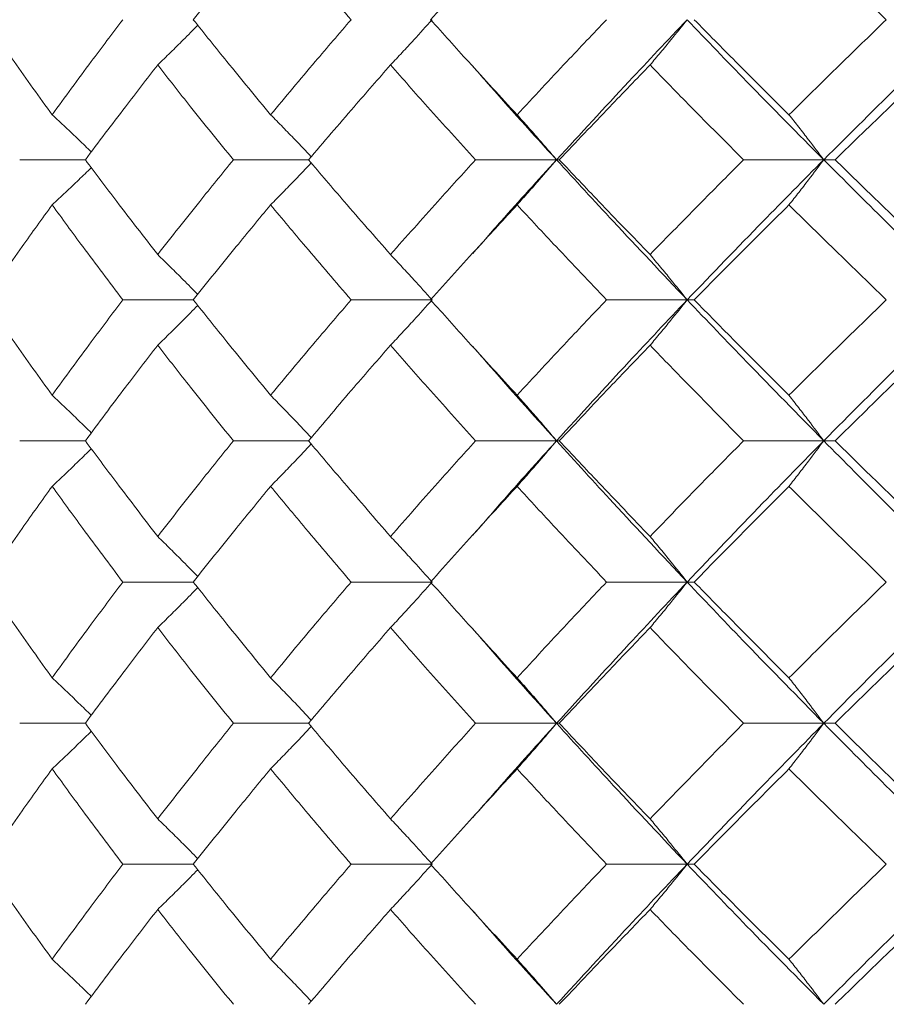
# Model space of a CAD drawing. Header units: inches. Extents: x -3.6 to 22.2, y -7.8 to 16.7.
# Tile 108 of 127: x 18.381 to 18.756, y 1.422 to 1.848. Entities that reach past the tile are written whole.
import ezdxf

# ---------------------------------------------------------------- set-up
doc = ezdxf.new("R2010")
doc.units = ezdxf.units.IN
doc.header["$MEASUREMENT"] = 0

msp = doc.modelspace()

# ---------------------------------------------------------------- linework, layer by layer
at = {"color": 7, "linetype": 'Continuous', "lineweight": 15}
for p, q in [((18.40963, 1.78705), (18.38121, 1.78705)), ((18.50622, 1.78705), (18.4737, 1.78705)), ((18.61356, 1.78705), (18.57852, 1.78705)), ((18.61356, 1.78705), (18.61477, 1.78705)), ((18.72922, 1.78705), (18.6945, 1.78705)), ((18.72922, 1.78705), (18.73409, 1.78705)), ((18.57691, 1.74619), (18.57688, 1.74619)), ((18.45636, 1.72643), (18.42585, 1.72643)), ((18.55969, 1.72643), (18.52464, 1.72643)), ((18.67012, 1.72643), (18.63519, 1.72643)), ((18.67012, 1.72643), (18.67316, 1.72643)), ((18.40963, 1.66547), (18.38121, 1.66547)), ((18.50622, 1.66547), (18.4737, 1.66547)), ((18.61356, 1.66547), (18.57852, 1.66547)), ((18.61356, 1.66547), (18.61477, 1.66547)), ((18.72922, 1.66547), (18.6945, 1.66547)), ((18.72922, 1.66547), (18.73409, 1.66547)), ((18.45636, 1.60435), (18.42585, 1.60435)), ((18.55969, 1.60435), (18.52464, 1.60435)), ((18.67012, 1.60435), (18.63519, 1.60435)), ((18.67012, 1.60435), (18.67316, 1.60435)), ((18.40963, 1.54322), (18.38121, 1.54322)), ((18.50622, 1.54322), (18.4737, 1.54322)), ((18.61356, 1.54322), (18.57852, 1.54322)), ((18.61356, 1.54322), (18.61477, 1.54322)), ((18.72922, 1.54322), (18.6945, 1.54322)), ((18.72922, 1.54322), (18.73409, 1.54322)), ((18.57691, 1.50207), (18.57689, 1.50207)), ((18.45636, 1.48227), (18.42585, 1.48227)), ((18.55969, 1.48227), (18.52464, 1.48227)), ((18.67012, 1.48227), (18.63519, 1.48227)), ((18.67012, 1.48227), (18.67316, 1.48227))]:
    msp.add_line(p, q, dxfattribs=at)
for points, knots in [([(18.36616, 1.84767), (18.37148, 1.85536), (18.381, 1.86911), (18.39089, 1.88287), (18.39525, 1.88894)], [0, 0, 0, 0, 0.559665, 1, 1, 1, 1]), ([(18.45636, 1.84767), (18.46251, 1.85536), (18.47349, 1.86911), (18.48481, 1.88287), (18.4898, 1.88894)], [0, 0, 0, 0, 0.559665, 1, 1, 1, 1]), ([(18.52464, 1.84767), (18.51805, 1.85536), (18.50626, 1.86911), (18.49483, 1.88287), (18.4898, 1.88894)], [0, 0, 0, 0, 0.559665, 1, 1, 1, 1]), ([(18.55907, 1.84767), (18.56597, 1.85536), (18.5783, 1.86911), (18.59093, 1.88287), (18.5965, 1.88894)], [0, 0, 0, 0, 0.559665, 1, 1, 1, 1]), ([(18.75629, 1.84767), (18.74836, 1.85536), (18.73418, 1.86911), (18.72029, 1.88287), (18.71417, 1.88894)], [0, 0, 0, 0, 0.559665, 1, 1, 1, 1]), ([(18.39525, 1.80655), (18.38972, 1.81421), (18.37983, 1.8279), (18.37034, 1.84162), (18.36616, 1.84767)], [0, 0, 0, 0, 0.5595273, 1, 1, 1, 1]), ([(18.39525, 1.80655), (18.40086, 1.81421), (18.41088, 1.8279), (18.42127, 1.84162), (18.42585, 1.84767)], [0, 0, 0, 0, 0.5595273, 1, 1, 1, 1]), ([(18.44094, 1.82807), (18.44279, 1.82987), (18.44649, 1.83347), (18.45228, 1.83919), (18.45619, 1.84316), (18.45828, 1.84528)], [0, 0, 0, 0, 0.317748, 0.635496, 1, 1, 1, 1]), ([(18.4898, 1.80655), (18.48347, 1.81421), (18.47214, 1.8279), (18.46118, 1.84162), (18.45636, 1.84767)], [0, 0, 0, 0, 0.559527, 1, 1, 1, 1]), ([(18.4898, 1.80655), (18.49621, 1.81421), (18.50767, 1.8279), (18.51945, 1.84162), (18.52464, 1.84767)], [0, 0, 0, 0, 0.559527, 1, 1, 1, 1]), ([(18.5417, 1.82807), (18.54339, 1.82987), (18.54677, 1.83347), (18.55278, 1.83998), (18.55707, 1.84475), (18.55969, 1.84767)], [0, 0, 0, 0, 0.279356, 0.558712, 1, 1, 1, 1]), ([(18.5965, 1.80655), (18.58943, 1.81421), (18.57679, 1.8279), (18.56449, 1.84162), (18.55907, 1.84767)], [0, 0, 0, 0, 0.559527, 1, 1, 1, 1]), ([(18.5965, 1.80655), (18.60364, 1.81421), (18.61639, 1.8279), (18.62944, 1.84162), (18.63519, 1.84767)], [0, 0, 0, 0, 0.559527, 1, 1, 1, 1]), ([(18.61356, 1.78705), (18.62394, 1.79833), (18.64249, 1.81851), (18.66167, 1.83875), (18.67012, 1.84767)], [0, 0, 0, 0, 0.559248, 1, 1, 1, 1]), ([(18.65404, 1.82807), (18.65555, 1.82987), (18.65857, 1.83347), (18.66394, 1.83998), (18.66777, 1.84475), (18.67012, 1.84767)], [0, 0, 0, 0, 0.279356, 0.558712, 1, 1, 1, 1]), ([(18.72922, 1.78705), (18.71803, 1.79833), (18.69801, 1.81851), (18.67865, 1.83875), (18.67012, 1.84767)], [0, 0, 0, 0, 0.559248, 1, 1, 1, 1]), ([(18.71417, 1.80655), (18.70644, 1.81421), (18.69263, 1.8279), (18.67911, 1.84162), (18.67316, 1.84767)], [0, 0, 0, 0, 0.559527, 1, 1, 1, 1]), ([(18.71417, 1.80655), (18.72196, 1.81421), (18.73588, 1.8279), (18.75005, 1.84162), (18.75629, 1.84767)], [0, 0, 0, 0, 0.559527, 1, 1, 1, 1]), ([(18.72922, 1.78705), (18.74054, 1.79833), (18.76078, 1.81851), (18.78156, 1.83875), (18.79071, 1.84767)], [0, 0, 0, 0, 0.559248, 1, 1, 1, 1]), ([(18.40963, 1.78705), (18.41537, 1.79469), (18.42564, 1.80835), (18.43626, 1.82204), (18.44094, 1.82807)], [0, 0, 0, 0, 0.559462, 1, 1, 1, 1]), ([(18.4737, 1.78705), (18.46749, 1.79469), (18.45639, 1.80835), (18.44566, 1.82204), (18.44094, 1.82807)], [0, 0, 0, 0, 0.559462, 1, 1, 1, 1]), ([(18.50622, 1.78705), (18.51275, 1.79469), (18.52442, 1.80835), (18.53642, 1.82204), (18.5417, 1.82807)], [0, 0, 0, 0, 0.559462, 1, 1, 1, 1]), ([(18.57852, 1.78705), (18.57156, 1.79469), (18.55912, 1.80835), (18.54703, 1.82204), (18.5417, 1.82807)], [0, 0, 0, 0, 0.559462, 1, 1, 1, 1]), ([(18.61477, 1.78705), (18.62202, 1.79469), (18.63497, 1.80835), (18.64821, 1.82204), (18.65404, 1.82807)], [0, 0, 0, 0, 0.559462, 1, 1, 1, 1]), ([(18.6945, 1.78705), (18.68688, 1.79469), (18.67324, 1.80835), (18.65991, 1.82204), (18.65404, 1.82807)], [0, 0, 0, 0, 0.559462, 1, 1, 1, 1]), ([(18.73409, 1.78705), (18.74198, 1.79469), (18.75607, 1.80835), (18.77041, 1.82204), (18.77672, 1.82807)], [0, 0, 0, 0, 0.559462, 1, 1, 1, 1]), ([(18.61356, 1.78705), (18.60328, 1.79833), (18.591, 1.81181), (18.5792, 1.82534), (18.57727, 1.82755)], [0, 0, 0, 0, 0.836458, 1, 1, 1, 1]), ([(18.39525, 1.80655), (18.39717, 1.80475), (18.40102, 1.80116), (18.40668, 1.7958), (18.41039, 1.79221), (18.4122, 1.79045)], [0, 0, 0, 0, 0.338424, 0.676849, 1, 1, 1, 1]), ([(18.4898, 1.80655), (18.49158, 1.80476), (18.49512, 1.80116), (18.50099, 1.79512), (18.50506, 1.79084), (18.50738, 1.7884)], [0, 0, 0, 0, 0.3005735, 0.6011471, 1, 1, 1, 1]), ([(18.5965, 1.80655), (18.5981, 1.80476), (18.60131, 1.80116), (18.607, 1.79468), (18.61107, 1.78994), (18.61356, 1.78705)], [0, 0, 0, 0, 0.279852, 0.559705, 1, 1, 1, 1]), ([(18.71417, 1.80655), (18.71559, 1.80476), (18.71842, 1.80116), (18.72344, 1.79468), (18.72703, 1.78994), (18.72922, 1.78705)], [0, 0, 0, 0, 0.279852, 0.559705, 1, 1, 1, 1]), ([(18.44094, 1.74602), (18.43499, 1.7537), (18.42439, 1.76739), (18.41413, 1.78104), (18.40963, 1.78705)], [0, 0, 0, 0, 0.560541, 1, 1, 1, 1]), ([(18.44094, 1.74602), (18.44696, 1.7537), (18.4577, 1.76739), (18.46882, 1.78104), (18.4737, 1.78705)], [0, 0, 0, 0, 0.560541, 1, 1, 1, 1]), ([(18.4898, 1.76754), (18.49158, 1.76934), (18.49512, 1.77293), (18.50099, 1.77897), (18.50506, 1.78325), (18.50738, 1.78569)], [0, 0, 0, 0, 0.300595, 0.601189, 1, 1, 1, 1]), ([(18.5417, 1.74602), (18.53499, 1.7537), (18.523, 1.76739), (18.51134, 1.78104), (18.50622, 1.78705)], [0, 0, 0, 0, 0.5605414, 1, 1, 1, 1]), ([(18.5417, 1.74602), (18.54849, 1.7537), (18.5606, 1.76739), (18.57305, 1.78104), (18.57852, 1.78705)], [0, 0, 0, 0, 0.560541, 1, 1, 1, 1]), ([(18.57732, 1.74652), (18.58137, 1.75117), (18.59318, 1.7647), (18.60548, 1.77819), (18.61356, 1.78705)], [0, 0, 0, 0, 0.343261, 1, 1, 1, 1]), ([(18.5965, 1.76754), (18.5981, 1.76934), (18.60131, 1.77293), (18.607, 1.77942), (18.61107, 1.78415), (18.61356, 1.78705)], [0, 0, 0, 0, 0.279852, 0.559705, 1, 1, 1, 1]), ([(18.67012, 1.72643), (18.65938, 1.73777), (18.64023, 1.75801), (18.6217, 1.77819), (18.61356, 1.78705)], [0, 0, 0, 0, 0.560759, 1, 1, 1, 1]), ([(18.65404, 1.74602), (18.64663, 1.7537), (18.6334, 1.76739), (18.62046, 1.78104), (18.61477, 1.78705)], [0, 0, 0, 0, 0.560541, 1, 1, 1, 1]), ([(18.65404, 1.74602), (18.66152, 1.7537), (18.67486, 1.76739), (18.68851, 1.78104), (18.6945, 1.78705)], [0, 0, 0, 0, 0.560541, 1, 1, 1, 1]), ([(18.67012, 1.72643), (18.68099, 1.73777), (18.70038, 1.75801), (18.72042, 1.77819), (18.72922, 1.78705)], [0, 0, 0, 0, 0.560759, 1, 1, 1, 1]), ([(18.71417, 1.76754), (18.71559, 1.76934), (18.71842, 1.77293), (18.72344, 1.77942), (18.72703, 1.78415), (18.72922, 1.78705)], [0, 0, 0, 0, 0.279852, 0.559705, 1, 1, 1, 1]), ([(18.79071, 1.72643), (18.77907, 1.73777), (18.75832, 1.75801), (18.73811, 1.77819), (18.72922, 1.78705)], [0, 0, 0, 0, 0.560759, 1, 1, 1, 1]), ([(18.77672, 1.74602), (18.76869, 1.7537), (18.75436, 1.76739), (18.74028, 1.78104), (18.73409, 1.78705)], [0, 0, 0, 0, 0.560541, 1, 1, 1, 1]), ([(18.39525, 1.76754), (18.39717, 1.76934), (18.40102, 1.77293), (18.40668, 1.77829), (18.41039, 1.78188), (18.4122, 1.78364)], [0, 0, 0, 0, 0.338501, 0.677002, 1, 1, 1, 1]), ([(18.36616, 1.72643), (18.37149, 1.73411), (18.38099, 1.74783), (18.39089, 1.76152), (18.39525, 1.76754)], [0, 0, 0, 0, 0.5604762, 1, 1, 1, 1]), ([(18.42585, 1.72643), (18.42003, 1.73411), (18.40966, 1.74783), (18.39965, 1.76152), (18.39525, 1.76754)], [0, 0, 0, 0, 0.560476, 1, 1, 1, 1]), ([(18.45636, 1.72643), (18.46251, 1.73411), (18.47348, 1.74783), (18.48482, 1.76152), (18.4898, 1.76754)], [0, 0, 0, 0, 0.5604762, 1, 1, 1, 1]), ([(18.52464, 1.72643), (18.51804, 1.73411), (18.50627, 1.74783), (18.49483, 1.76152), (18.4898, 1.76754)], [0, 0, 0, 0, 0.560476, 1, 1, 1, 1]), ([(18.55907, 1.72643), (18.56597, 1.73411), (18.57829, 1.74783), (18.59094, 1.76152), (18.5965, 1.76754)], [0, 0, 0, 0, 0.560476, 1, 1, 1, 1]), ([(18.63519, 1.72643), (18.62788, 1.73411), (18.61485, 1.74783), (18.6021, 1.76152), (18.5965, 1.76754)], [0, 0, 0, 0, 0.560476, 1, 1, 1, 1]), ([(18.67316, 1.72643), (18.68074, 1.73411), (18.69427, 1.74783), (18.70809, 1.76152), (18.71417, 1.76754)], [0, 0, 0, 0, 0.560476, 1, 1, 1, 1]), ([(18.75629, 1.72643), (18.74836, 1.73411), (18.73419, 1.74783), (18.72028, 1.76152), (18.71417, 1.76754)], [0, 0, 0, 0, 0.5604762, 1, 1, 1, 1]), ([(18.44094, 1.74602), (18.44279, 1.74422), (18.44649, 1.74062), (18.45228, 1.7349), (18.45619, 1.73093), (18.45828, 1.72881)], [0, 0, 0, 0, 0.317693, 0.635385, 1, 1, 1, 1]), ([(18.5417, 1.74602), (18.54339, 1.74422), (18.54677, 1.74062), (18.55278, 1.73411), (18.55707, 1.72934), (18.55969, 1.72643)], [0, 0, 0, 0, 0.279356, 0.5587121, 1, 1, 1, 1]), ([(18.65404, 1.74602), (18.65555, 1.74422), (18.65857, 1.74062), (18.66394, 1.73411), (18.66777, 1.72934), (18.67012, 1.72643)], [0, 0, 0, 0, 0.279356, 0.558712, 1, 1, 1, 1]), ([(18.39525, 1.68516), (18.38971, 1.69287), (18.37984, 1.70664), (18.37034, 1.72038), (18.36616, 1.72643)], [0, 0, 0, 0, 0.560339, 1, 1, 1, 1]), ([(18.39525, 1.68516), (18.40086, 1.69287), (18.41088, 1.70664), (18.42128, 1.72038), (18.42585, 1.72643)], [0, 0, 0, 0, 0.560339, 1, 1, 1, 1]), ([(18.4898, 1.68516), (18.48346, 1.69287), (18.47215, 1.70664), (18.46118, 1.72038), (18.45636, 1.72643)], [0, 0, 0, 0, 0.560339, 1, 1, 1, 1]), ([(18.4898, 1.68516), (18.49621, 1.69287), (18.50766, 1.70664), (18.51945, 1.72038), (18.52464, 1.72643)], [0, 0, 0, 0, 0.560339, 1, 1, 1, 1]), ([(18.5417, 1.70679), (18.54339, 1.7086), (18.54676, 1.7122), (18.55277, 1.71873), (18.55706, 1.7235), (18.55969, 1.72643)], [0, 0, 0, 0, 0.2791678, 0.5583356, 1, 1, 1, 1]), ([(18.5965, 1.68516), (18.58943, 1.69287), (18.5768, 1.70664), (18.56448, 1.72038), (18.55907, 1.72643)], [0, 0, 0, 0, 0.560339, 1, 1, 1, 1]), ([(18.5965, 1.68516), (18.60364, 1.69287), (18.61638, 1.70664), (18.62945, 1.72038), (18.63519, 1.72643)], [0, 0, 0, 0, 0.560339, 1, 1, 1, 1]), ([(18.61356, 1.66547), (18.62394, 1.67687), (18.64247, 1.6972), (18.66168, 1.7175), (18.67012, 1.72643)], [0, 0, 0, 0, 0.560458, 1, 1, 1, 1]), ([(18.65404, 1.70679), (18.65555, 1.7086), (18.65857, 1.7122), (18.66393, 1.71873), (18.66777, 1.7235), (18.67012, 1.72643)], [0, 0, 0, 0, 0.279168, 0.558336, 1, 1, 1, 1]), ([(18.72922, 1.66547), (18.71802, 1.67687), (18.69804, 1.6972), (18.67864, 1.7175), (18.67012, 1.72643)], [0, 0, 0, 0, 0.560458, 1, 1, 1, 1]), ([(18.71417, 1.68516), (18.70644, 1.69287), (18.69264, 1.70664), (18.67911, 1.72038), (18.67316, 1.72643)], [0, 0, 0, 0, 0.560339, 1, 1, 1, 1]), ([(18.71417, 1.68516), (18.72196, 1.69287), (18.73587, 1.70664), (18.75006, 1.72038), (18.75629, 1.72643)], [0, 0, 0, 0, 0.560339, 1, 1, 1, 1]), ([(18.72922, 1.66547), (18.74055, 1.67687), (18.76076, 1.6972), (18.78157, 1.7175), (18.79071, 1.72643)], [0, 0, 0, 0, 0.560458, 1, 1, 1, 1]), ([(18.44094, 1.70679), (18.44279, 1.7086), (18.44648, 1.7122), (18.45227, 1.71794), (18.45618, 1.72191), (18.45828, 1.72403)], [0, 0, 0, 0, 0.317535, 0.635069, 1, 1, 1, 1]), ([(18.40963, 1.66547), (18.41538, 1.67319), (18.42563, 1.68697), (18.43626, 1.70074), (18.44094, 1.70679)], [0, 0, 0, 0, 0.560274, 1, 1, 1, 1]), ([(18.4737, 1.66547), (18.46749, 1.67319), (18.4564, 1.68697), (18.44566, 1.70074), (18.44094, 1.70679)], [0, 0, 0, 0, 0.5602736, 1, 1, 1, 1]), ([(18.50622, 1.66547), (18.51275, 1.67319), (18.52441, 1.68697), (18.53642, 1.70074), (18.5417, 1.70679)], [0, 0, 0, 0, 0.560274, 1, 1, 1, 1]), ([(18.57852, 1.66547), (18.57156, 1.67319), (18.55913, 1.68697), (18.54703, 1.70074), (18.5417, 1.70679)], [0, 0, 0, 0, 0.560274, 1, 1, 1, 1]), ([(18.61356, 1.66547), (18.60328, 1.67687), (18.59101, 1.69048), (18.57919, 1.70406), (18.57727, 1.70626)], [0, 0, 0, 0, 0.837764, 1, 1, 1, 1]), ([(18.61477, 1.66547), (18.62202, 1.67319), (18.63496, 1.68697), (18.64821, 1.70074), (18.65404, 1.70679)], [0, 0, 0, 0, 0.560274, 1, 1, 1, 1]), ([(18.6945, 1.66547), (18.68687, 1.67319), (18.67325, 1.68697), (18.65991, 1.70074), (18.65404, 1.70679)], [0, 0, 0, 0, 0.560274, 1, 1, 1, 1]), ([(18.73409, 1.66547), (18.74198, 1.67319), (18.75606, 1.68697), (18.77041, 1.70074), (18.77672, 1.70679)], [0, 0, 0, 0, 0.560274, 1, 1, 1, 1]), ([(18.39525, 1.68516), (18.39717, 1.68335), (18.40101, 1.67974), (18.40666, 1.67433), (18.41038, 1.67069), (18.41221, 1.66891)], [0, 0, 0, 0, 0.337228, 0.674456, 1, 1, 1, 1]), ([(18.4898, 1.68516), (18.49157, 1.68335), (18.49511, 1.67974), (18.50098, 1.67365), (18.50505, 1.66932), (18.50738, 1.66684)], [0, 0, 0, 0, 0.299514, 0.599028, 1, 1, 1, 1]), ([(18.5965, 1.68516), (18.5981, 1.68335), (18.6013, 1.67974), (18.60699, 1.6732), (18.61106, 1.66841), (18.61356, 1.66547)], [0, 0, 0, 0, 0.27887, 0.557739, 1, 1, 1, 1]), ([(18.71417, 1.68516), (18.71558, 1.68335), (18.7184, 1.67974), (18.72343, 1.6732), (18.72702, 1.66841), (18.72922, 1.66547)], [0, 0, 0, 0, 0.27887, 0.557739, 1, 1, 1, 1]), ([(18.39525, 1.64576), (18.39716, 1.64757), (18.401, 1.65119), (18.40666, 1.6566), (18.41038, 1.66024), (18.4122, 1.66203)], [0, 0, 0, 0, 0.337204, 0.674407, 1, 1, 1, 1]), ([(18.44094, 1.62407), (18.43499, 1.6318), (18.42438, 1.64561), (18.41414, 1.6594), (18.40963, 1.66547)], [0, 0, 0, 0, 0.560136, 1, 1, 1, 1]), ([(18.44094, 1.62407), (18.44696, 1.6318), (18.45771, 1.64561), (18.46882, 1.6594), (18.4737, 1.66547)], [0, 0, 0, 0, 0.560136, 1, 1, 1, 1]), ([(18.4898, 1.64576), (18.49157, 1.64757), (18.49511, 1.65119), (18.50097, 1.65728), (18.50505, 1.66162), (18.50738, 1.6641)], [0, 0, 0, 0, 0.299439, 0.598878, 1, 1, 1, 1]), ([(18.5417, 1.62407), (18.53499, 1.6318), (18.523, 1.64561), (18.51134, 1.6594), (18.50622, 1.66547)], [0, 0, 0, 0, 0.560136, 1, 1, 1, 1]), ([(18.5417, 1.62407), (18.54849, 1.6318), (18.5606, 1.64561), (18.57304, 1.6594), (18.57852, 1.66547)], [0, 0, 0, 0, 0.5601361, 1, 1, 1, 1]), ([(18.57732, 1.62458), (18.58137, 1.62925), (18.59319, 1.64288), (18.60548, 1.65651), (18.61356, 1.66547)], [0, 0, 0, 0, 0.3425885, 1, 1, 1, 1]), ([(18.5965, 1.64576), (18.5981, 1.64757), (18.60129, 1.65119), (18.60699, 1.65774), (18.61106, 1.66253), (18.61356, 1.66547)], [0, 0, 0, 0, 0.2787754, 0.5575509, 1, 1, 1, 1]), ([(18.67012, 1.60435), (18.65938, 1.61576), (18.64022, 1.63614), (18.6217, 1.65651), (18.61356, 1.66547)], [0, 0, 0, 0, 0.5601553, 1, 1, 1, 1]), ([(18.65404, 1.62407), (18.64663, 1.6318), (18.63339, 1.64561), (18.62046, 1.6594), (18.61477, 1.66547)], [0, 0, 0, 0, 0.560136, 1, 1, 1, 1]), ([(18.65404, 1.62407), (18.66152, 1.6318), (18.67486, 1.64561), (18.6885, 1.6594), (18.6945, 1.66547)], [0, 0, 0, 0, 0.560136, 1, 1, 1, 1]), ([(18.67012, 1.60435), (18.68099, 1.61576), (18.70039, 1.63614), (18.72042, 1.65651), (18.72922, 1.66547)], [0, 0, 0, 0, 0.560155, 1, 1, 1, 1]), ([(18.71417, 1.64576), (18.71558, 1.64757), (18.7184, 1.65119), (18.72343, 1.65774), (18.72702, 1.66253), (18.72922, 1.66547)], [0, 0, 0, 0, 0.278775, 0.557551, 1, 1, 1, 1]), ([(18.79071, 1.60435), (18.77908, 1.61576), (18.75831, 1.63614), (18.73811, 1.65651), (18.72922, 1.66547)], [0, 0, 0, 0, 0.560155, 1, 1, 1, 1]), ([(18.77672, 1.62407), (18.76869, 1.6318), (18.75436, 1.64561), (18.74028, 1.6594), (18.73409, 1.66547)], [0, 0, 0, 0, 0.560136, 1, 1, 1, 1]), ([(18.36616, 1.60435), (18.37149, 1.61208), (18.381, 1.62589), (18.39089, 1.63969), (18.39525, 1.64576)], [0, 0, 0, 0, 0.560071, 1, 1, 1, 1]), ([(18.42585, 1.60435), (18.42004, 1.61208), (18.40966, 1.62589), (18.39965, 1.63969), (18.39525, 1.64576)], [0, 0, 0, 0, 0.560071, 1, 1, 1, 1]), ([(18.45636, 1.60435), (18.46251, 1.61208), (18.47348, 1.62589), (18.48482, 1.63969), (18.4898, 1.64576)], [0, 0, 0, 0, 0.560071, 1, 1, 1, 1]), ([(18.52464, 1.60435), (18.51804, 1.61208), (18.50627, 1.62589), (18.49483, 1.63969), (18.4898, 1.64576)], [0, 0, 0, 0, 0.560071, 1, 1, 1, 1]), ([(18.55907, 1.60435), (18.56597, 1.61208), (18.57829, 1.62589), (18.59094, 1.63969), (18.5965, 1.64576)], [0, 0, 0, 0, 0.560071, 1, 1, 1, 1]), ([(18.63519, 1.60435), (18.62789, 1.61208), (18.61484, 1.62589), (18.6021, 1.63969), (18.5965, 1.64576)], [0, 0, 0, 0, 0.560071, 1, 1, 1, 1]), ([(18.67316, 1.60435), (18.68074, 1.61208), (18.69427, 1.62589), (18.70809, 1.63969), (18.71417, 1.64576)], [0, 0, 0, 0, 0.5600706, 1, 1, 1, 1]), ([(18.75629, 1.60435), (18.74836, 1.61208), (18.73419, 1.62589), (18.72029, 1.63969), (18.71417, 1.64576)], [0, 0, 0, 0, 0.5600706, 1, 1, 1, 1]), ([(18.44094, 1.62407), (18.44278, 1.62226), (18.44647, 1.61864), (18.45226, 1.61288), (18.45618, 1.60889), (18.45828, 1.60675)], [0, 0, 0, 0, 0.316926, 0.633852, 1, 1, 1, 1]), ([(18.5417, 1.62407), (18.54339, 1.62226), (18.54676, 1.61864), (18.55276, 1.61209), (18.55706, 1.60729), (18.55969, 1.60435)], [0, 0, 0, 0, 0.278676, 0.557352, 1, 1, 1, 1]), ([(18.65404, 1.62407), (18.65555, 1.62226), (18.65856, 1.61864), (18.66393, 1.61209), (18.66776, 1.60729), (18.67012, 1.60435)], [0, 0, 0, 0, 0.278676, 0.5573521, 1, 1, 1, 1]), ([(18.39525, 1.56293), (18.38971, 1.57066), (18.37983, 1.58446), (18.37034, 1.59827), (18.36616, 1.60435)], [0, 0, 0, 0, 0.559933, 1, 1, 1, 1]), ([(18.39525, 1.56293), (18.40086, 1.57066), (18.41088, 1.58446), (18.42127, 1.59827), (18.42585, 1.60435)], [0, 0, 0, 0, 0.559933, 1, 1, 1, 1]), ([(18.44094, 1.58462), (18.44278, 1.58643), (18.44647, 1.59005), (18.45226, 1.59581), (18.45618, 1.5998), (18.45828, 1.60194)], [0, 0, 0, 0, 0.316977, 0.633953, 1, 1, 1, 1]), ([(18.4898, 1.56293), (18.48346, 1.57066), (18.47215, 1.58446), (18.46118, 1.59827), (18.45636, 1.60435)], [0, 0, 0, 0, 0.559933, 1, 1, 1, 1]), ([(18.4898, 1.56293), (18.49621, 1.57066), (18.50766, 1.58446), (18.51945, 1.59827), (18.52464, 1.60435)], [0, 0, 0, 0, 0.559933, 1, 1, 1, 1]), ([(18.5417, 1.58462), (18.54339, 1.58643), (18.54676, 1.59005), (18.55276, 1.5966), (18.55706, 1.6014), (18.55969, 1.60435)], [0, 0, 0, 0, 0.278676, 0.557352, 1, 1, 1, 1]), ([(18.5965, 1.56293), (18.58943, 1.57066), (18.57679, 1.58446), (18.56448, 1.59827), (18.55907, 1.60435)], [0, 0, 0, 0, 0.559933, 1, 1, 1, 1]), ([(18.5965, 1.56293), (18.60364, 1.57066), (18.61639, 1.58446), (18.62945, 1.59827), (18.63519, 1.60435)], [0, 0, 0, 0, 0.559933, 1, 1, 1, 1]), ([(18.61356, 1.54322), (18.62394, 1.55463), (18.64248, 1.575), (18.66167, 1.59538), (18.67012, 1.60435)], [0, 0, 0, 0, 0.559853, 1, 1, 1, 1]), ([(18.65404, 1.58462), (18.65555, 1.58643), (18.65856, 1.59005), (18.66393, 1.5966), (18.66776, 1.6014), (18.67012, 1.60435)], [0, 0, 0, 0, 0.278676, 0.557352, 1, 1, 1, 1]), ([(18.72922, 1.54322), (18.71803, 1.55463), (18.69802, 1.575), (18.67865, 1.59538), (18.67012, 1.60435)], [0, 0, 0, 0, 0.559853, 1, 1, 1, 1]), ([(18.71417, 1.56293), (18.70644, 1.57066), (18.69263, 1.58446), (18.67911, 1.59827), (18.67316, 1.60435)], [0, 0, 0, 0, 0.559933, 1, 1, 1, 1]), ([(18.71417, 1.56293), (18.72196, 1.57066), (18.73587, 1.58446), (18.75005, 1.59827), (18.75629, 1.60435)], [0, 0, 0, 0, 0.559933, 1, 1, 1, 1]), ([(18.72922, 1.54322), (18.74055, 1.55463), (18.76077, 1.575), (18.78156, 1.59538), (18.79071, 1.60435)], [0, 0, 0, 0, 0.559853, 1, 1, 1, 1]), ([(18.40963, 1.54322), (18.41537, 1.55095), (18.42564, 1.56474), (18.43626, 1.57855), (18.44094, 1.58462)], [0, 0, 0, 0, 0.5598675, 1, 1, 1, 1]), ([(18.4737, 1.54322), (18.46749, 1.55095), (18.4564, 1.56474), (18.44566, 1.57855), (18.44094, 1.58462)], [0, 0, 0, 0, 0.559868, 1, 1, 1, 1]), ([(18.50622, 1.54322), (18.51275, 1.55095), (18.52442, 1.56474), (18.53642, 1.57855), (18.5417, 1.58462)], [0, 0, 0, 0, 0.559868, 1, 1, 1, 1]), ([(18.57852, 1.54322), (18.57156, 1.55095), (18.55913, 1.56474), (18.54703, 1.57855), (18.5417, 1.58462)], [0, 0, 0, 0, 0.559868, 1, 1, 1, 1]), ([(18.61356, 1.54322), (18.60328, 1.55463), (18.591, 1.56825), (18.5792, 1.58188), (18.57727, 1.5841)], [0, 0, 0, 0, 0.837093, 1, 1, 1, 1]), ([(18.61477, 1.54322), (18.62202, 1.55095), (18.63496, 1.56474), (18.64821, 1.57855), (18.65404, 1.58462)], [0, 0, 0, 0, 0.559868, 1, 1, 1, 1]), ([(18.6945, 1.54322), (18.68687, 1.55095), (18.67324, 1.56474), (18.65991, 1.57855), (18.65404, 1.58462)], [0, 0, 0, 0, 0.5598675, 1, 1, 1, 1]), ([(18.73409, 1.54322), (18.74198, 1.55095), (18.75606, 1.56474), (18.77041, 1.57855), (18.77672, 1.58462)], [0, 0, 0, 0, 0.559868, 1, 1, 1, 1]), ([(18.39525, 1.56293), (18.39716, 1.56112), (18.401, 1.5575), (18.40666, 1.55209), (18.41038, 1.54845), (18.4122, 1.54666)], [0, 0, 0, 0, 0.337121, 0.674241, 1, 1, 1, 1]), ([(18.4898, 1.56293), (18.49157, 1.56112), (18.49511, 1.5575), (18.50097, 1.55141), (18.50505, 1.54707), (18.50738, 1.54459)], [0, 0, 0, 0, 0.299416, 0.598831, 1, 1, 1, 1]), ([(18.5965, 1.56293), (18.5981, 1.56112), (18.60129, 1.5575), (18.60699, 1.55095), (18.61106, 1.54616), (18.61356, 1.54322)], [0, 0, 0, 0, 0.278775, 0.557551, 1, 1, 1, 1]), ([(18.71417, 1.56293), (18.71558, 1.56112), (18.7184, 1.5575), (18.72343, 1.55095), (18.72702, 1.54616), (18.72922, 1.54322)], [0, 0, 0, 0, 0.278775, 0.557551, 1, 1, 1, 1]), ([(18.44094, 1.5019), (18.435, 1.50961), (18.42438, 1.52337), (18.41414, 1.53715), (18.40963, 1.54322)], [0, 0, 0, 0, 0.55973, 1, 1, 1, 1]), ([(18.44094, 1.5019), (18.44696, 1.50961), (18.45771, 1.52337), (18.46881, 1.53715), (18.4737, 1.54322)], [0, 0, 0, 0, 0.55973, 1, 1, 1, 1]), ([(18.5417, 1.5019), (18.53499, 1.50961), (18.52299, 1.52337), (18.51135, 1.53715), (18.50622, 1.54322)], [0, 0, 0, 0, 0.55973, 1, 1, 1, 1]), ([(18.5417, 1.5019), (18.54849, 1.50961), (18.56061, 1.52337), (18.57304, 1.53715), (18.57852, 1.54322)], [0, 0, 0, 0, 0.55973, 1, 1, 1, 1]), ([(18.57731, 1.50242), (18.58136, 1.50706), (18.59319, 1.52065), (18.60547, 1.53426), (18.61356, 1.54322)], [0, 0, 0, 0, 0.341893, 1, 1, 1, 1]), ([(18.5965, 1.52354), (18.5981, 1.52534), (18.6013, 1.52895), (18.60699, 1.5355), (18.61106, 1.54029), (18.61356, 1.54322)], [0, 0, 0, 0, 0.27887, 0.557739, 1, 1, 1, 1]), ([(18.67012, 1.48227), (18.65939, 1.49363), (18.64021, 1.51393), (18.62171, 1.53427), (18.61356, 1.54322)], [0, 0, 0, 0, 0.55955, 1, 1, 1, 1]), ([(18.65404, 1.5019), (18.64663, 1.50961), (18.63339, 1.52337), (18.62046, 1.53715), (18.61477, 1.54322)], [0, 0, 0, 0, 0.55973, 1, 1, 1, 1]), ([(18.65404, 1.5019), (18.66152, 1.50961), (18.67487, 1.52337), (18.6885, 1.53715), (18.6945, 1.54322)], [0, 0, 0, 0, 0.55973, 1, 1, 1, 1]), ([(18.67012, 1.48227), (18.68098, 1.49363), (18.7004, 1.51393), (18.72041, 1.53427), (18.72922, 1.54322)], [0, 0, 0, 0, 0.5595503, 1, 1, 1, 1]), ([(18.71417, 1.52354), (18.71558, 1.52534), (18.7184, 1.52895), (18.72343, 1.5355), (18.72702, 1.54029), (18.72922, 1.54322)], [0, 0, 0, 0, 0.27887, 0.557739, 1, 1, 1, 1]), ([(18.79071, 1.48227), (18.77908, 1.49363), (18.7583, 1.51393), (18.73811, 1.53427), (18.72922, 1.54322)], [0, 0, 0, 0, 0.55955, 1, 1, 1, 1]), ([(18.77672, 1.5019), (18.7687, 1.50961), (18.75435, 1.52337), (18.74028, 1.53715), (18.73409, 1.54322)], [0, 0, 0, 0, 0.55973, 1, 1, 1, 1]), ([(18.39525, 1.52354), (18.39717, 1.52534), (18.40101, 1.52895), (18.40666, 1.53436), (18.41038, 1.538), (18.4122, 1.53978)], [0, 0, 0, 0, 0.3373177, 0.6746354, 1, 1, 1, 1]), ([(18.4898, 1.52354), (18.49157, 1.52534), (18.49511, 1.52895), (18.50098, 1.53504), (18.50505, 1.53937), (18.50738, 1.54185)], [0, 0, 0, 0, 0.2995399, 0.5990798, 1, 1, 1, 1]), ([(18.36616, 1.48227), (18.37148, 1.48996), (18.381, 1.50371), (18.39089, 1.51747), (18.39525, 1.52354)], [0, 0, 0, 0, 0.559665, 1, 1, 1, 1]), ([(18.42585, 1.48227), (18.42004, 1.48996), (18.40965, 1.50371), (18.39965, 1.51747), (18.39525, 1.52354)], [0, 0, 0, 0, 0.559665, 1, 1, 1, 1]), ([(18.45636, 1.48227), (18.46251, 1.48996), (18.47349, 1.50371), (18.48481, 1.51747), (18.4898, 1.52354)], [0, 0, 0, 0, 0.559665, 1, 1, 1, 1]), ([(18.52464, 1.48227), (18.51805, 1.48996), (18.50626, 1.50371), (18.49483, 1.51747), (18.4898, 1.52354)], [0, 0, 0, 0, 0.559665, 1, 1, 1, 1]), ([(18.55907, 1.48227), (18.56597, 1.48996), (18.5783, 1.50371), (18.59093, 1.51747), (18.5965, 1.52354)], [0, 0, 0, 0, 0.559665, 1, 1, 1, 1]), ([(18.63519, 1.48227), (18.62789, 1.48996), (18.61484, 1.50371), (18.60211, 1.51747), (18.5965, 1.52354)], [0, 0, 0, 0, 0.559665, 1, 1, 1, 1]), ([(18.67316, 1.48227), (18.68074, 1.48996), (18.69428, 1.50371), (18.70809, 1.51747), (18.71417, 1.52354)], [0, 0, 0, 0, 0.5596645, 1, 1, 1, 1]), ([(18.75629, 1.48227), (18.74836, 1.48996), (18.73418, 1.50371), (18.72029, 1.51747), (18.71417, 1.52354)], [0, 0, 0, 0, 0.559665, 1, 1, 1, 1]), ([(18.44094, 1.5019), (18.44279, 1.5001), (18.44648, 1.49649), (18.45227, 1.49075), (18.45618, 1.48678), (18.45828, 1.48466)], [0, 0, 0, 0, 0.317488, 0.634976, 1, 1, 1, 1]), ([(18.5417, 1.5019), (18.54339, 1.5001), (18.54676, 1.49649), (18.55277, 1.48996), (18.55706, 1.48519), (18.55969, 1.48227)], [0, 0, 0, 0, 0.279168, 0.558336, 1, 1, 1, 1]), ([(18.65404, 1.5019), (18.65555, 1.5001), (18.65857, 1.49649), (18.66393, 1.48996), (18.66777, 1.48519), (18.67012, 1.48227)], [0, 0, 0, 0, 0.279168, 0.558336, 1, 1, 1, 1]), ([(18.39525, 1.44115), (18.38972, 1.44881), (18.37983, 1.4625), (18.37034, 1.47622), (18.36616, 1.48227)], [0, 0, 0, 0, 0.559527, 1, 1, 1, 1]), ([(18.39525, 1.44115), (18.40086, 1.44881), (18.41088, 1.4625), (18.42127, 1.47622), (18.42585, 1.48227)], [0, 0, 0, 0, 0.559527, 1, 1, 1, 1]), ([(18.44094, 1.46267), (18.44279, 1.46447), (18.44649, 1.46807), (18.45228, 1.47379), (18.45619, 1.47776), (18.45828, 1.47988)], [0, 0, 0, 0, 0.317748, 0.635496, 1, 1, 1, 1]), ([(18.4898, 1.44115), (18.48347, 1.44881), (18.47214, 1.4625), (18.46118, 1.47622), (18.45636, 1.48227)], [0, 0, 0, 0, 0.5595273, 1, 1, 1, 1]), ([(18.4898, 1.44115), (18.49621, 1.44881), (18.50767, 1.4625), (18.51945, 1.47622), (18.52464, 1.48227)], [0, 0, 0, 0, 0.5595273, 1, 1, 1, 1]), ([(18.5417, 1.46267), (18.54339, 1.46447), (18.54677, 1.46807), (18.55278, 1.47458), (18.55707, 1.47935), (18.55969, 1.48227)], [0, 0, 0, 0, 0.279356, 0.558712, 1, 1, 1, 1]), ([(18.5965, 1.44115), (18.58943, 1.44881), (18.57679, 1.4625), (18.56449, 1.47622), (18.55907, 1.48227)], [0, 0, 0, 0, 0.5595273, 1, 1, 1, 1]), ([(18.5965, 1.44115), (18.60364, 1.44881), (18.61639, 1.4625), (18.62944, 1.47622), (18.63519, 1.48227)], [0, 0, 0, 0, 0.559527, 1, 1, 1, 1]), ([(18.61356, 1.42165), (18.62394, 1.43293), (18.64249, 1.45311), (18.66167, 1.47335), (18.67012, 1.48227)], [0, 0, 0, 0, 0.559248, 1, 1, 1, 1]), ([(18.65404, 1.46267), (18.65555, 1.46447), (18.65857, 1.46807), (18.66394, 1.47458), (18.66777, 1.47935), (18.67012, 1.48227)], [0, 0, 0, 0, 0.279356, 0.558712, 1, 1, 1, 1]), ([(18.72922, 1.42165), (18.71803, 1.43293), (18.69801, 1.45311), (18.67865, 1.47335), (18.67012, 1.48227)], [0, 0, 0, 0, 0.559248, 1, 1, 1, 1]), ([(18.71417, 1.44115), (18.70644, 1.44881), (18.69263, 1.4625), (18.67911, 1.47622), (18.67316, 1.48227)], [0, 0, 0, 0, 0.559527, 1, 1, 1, 1]), ([(18.71417, 1.44115), (18.72196, 1.44881), (18.73588, 1.4625), (18.75005, 1.47622), (18.75629, 1.48227)], [0, 0, 0, 0, 0.559527, 1, 1, 1, 1]), ([(18.72922, 1.42165), (18.74054, 1.43293), (18.76078, 1.45311), (18.78156, 1.47335), (18.79071, 1.48227)], [0, 0, 0, 0, 0.559248, 1, 1, 1, 1]), ([(18.40963, 1.42165), (18.41537, 1.42929), (18.42564, 1.44295), (18.43626, 1.45664), (18.44094, 1.46267)], [0, 0, 0, 0, 0.559462, 1, 1, 1, 1]), ([(18.4737, 1.42165), (18.46749, 1.42929), (18.45639, 1.44295), (18.44566, 1.45664), (18.44094, 1.46267)], [0, 0, 0, 0, 0.559462, 1, 1, 1, 1]), ([(18.50622, 1.42165), (18.51275, 1.42929), (18.52442, 1.44295), (18.53642, 1.45664), (18.5417, 1.46267)], [0, 0, 0, 0, 0.559462, 1, 1, 1, 1]), ([(18.57852, 1.42165), (18.57156, 1.42929), (18.55912, 1.44295), (18.54703, 1.45664), (18.5417, 1.46267)], [0, 0, 0, 0, 0.559462, 1, 1, 1, 1]), ([(18.61356, 1.42165), (18.60328, 1.43293), (18.591, 1.44641), (18.57921, 1.45993), (18.57729, 1.46214)], [0, 0, 0, 0, 0.836835, 1, 1, 1, 1]), ([(18.61477, 1.42165), (18.62202, 1.42929), (18.63497, 1.44295), (18.64821, 1.45664), (18.65404, 1.46267)], [0, 0, 0, 0, 0.559462, 1, 1, 1, 1]), ([(18.6945, 1.42165), (18.68688, 1.42929), (18.67324, 1.44295), (18.65991, 1.45664), (18.65404, 1.46267)], [0, 0, 0, 0, 0.559462, 1, 1, 1, 1]), ([(18.73409, 1.42165), (18.74198, 1.42929), (18.75607, 1.44295), (18.77041, 1.45664), (18.77672, 1.46267)], [0, 0, 0, 0, 0.559462, 1, 1, 1, 1]), ([(18.39525, 1.44115), (18.39717, 1.43935), (18.40102, 1.43576), (18.40668, 1.4304), (18.41039, 1.42681), (18.4122, 1.42505)], [0, 0, 0, 0, 0.3384243, 0.6768486, 1, 1, 1, 1]), ([(18.4898, 1.44115), (18.49158, 1.43936), (18.49512, 1.43576), (18.50099, 1.42972), (18.50506, 1.42544), (18.50738, 1.423)], [0, 0, 0, 0, 0.300574, 0.601147, 1, 1, 1, 1]), ([(18.5965, 1.44115), (18.5981, 1.43936), (18.60131, 1.43576), (18.607, 1.42928), (18.61107, 1.42454), (18.61356, 1.42165)], [0, 0, 0, 0, 0.279852, 0.559705, 1, 1, 1, 1]), ([(18.71417, 1.44115), (18.71559, 1.43936), (18.71842, 1.43576), (18.72344, 1.42928), (18.72703, 1.42454), (18.72922, 1.42165)], [0, 0, 0, 0, 0.279852, 0.559705, 1, 1, 1, 1])]:
    msp.add_open_spline(points, degree=3, knots=knots, dxfattribs=at)

doc.saveas('drawing.dxf')
